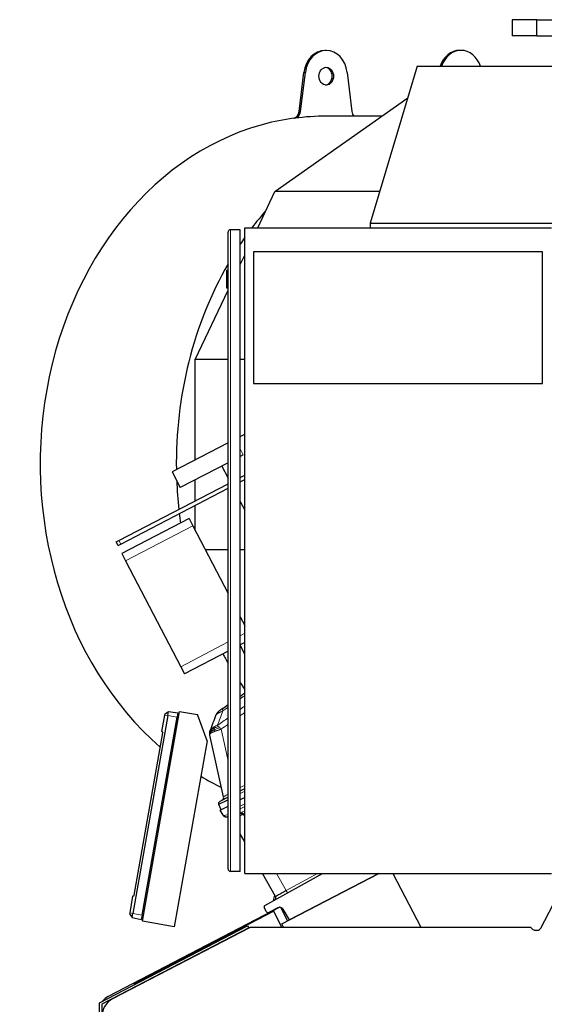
# Model space of a CAD drawing. Header units: inches. Extents: x 0 to 23760, y -13 to 16800.
# Tile 119 of 204: x 10101 to 10751, y 8277 to 9497. Entities that reach past the tile are written whole.
import ezdxf

# ---------------------------------------------------------------- set-up
doc = ezdxf.new("R2010")
doc.units = ezdxf.units.IN
doc.layers.add('254', color=7, linetype='Continuous', true_color=0xffffff)

msp = doc.modelspace()

# ---------------------------------------------------------------- linework, layer by layer
at = {"layer": '254', "color": 2, "linetype": 'Continuous', "lineweight": 25}
for p, q in [((10741.55, 9496.822), (10711.442, 9496.822)), ((10711.442, 9496.822), (10711.442, 9476.822)), ((10742.099, 9496.822), (10741.55, 9496.822)), ((10742.099, 9496.822), (10772.675, 9496.822)), ((10741.55, 9476.822), (10711.442, 9476.822)), ((10742.099, 9476.822), (10741.55, 9476.822)), ((10742.099, 9476.822), (10772.675, 9476.822)), ((10481.228, 9458.803), (10479.508, 9458.803)), ((10648.139, 9458.803), (10646.418, 9458.803)), ((10447.655, 9383.117), (10453.583, 9431.533)), ((10449.376, 9383.117), (10455.304, 9431.533)), ((10507.153, 9431.533), (10513.081, 9383.117)), ((10593.733, 9439.041), (10535.786, 9244.685)), ((10593.733, 9439.041), (10822.59, 9439.041)), ((10417.529, 9284.036), (10582.101, 9400.03)), ((10549.86, 9377.304), (10481.228, 9377.304)), ((10396.27, 9239.087), (10417.529, 9284.036)), ((10547.518, 9284.036), (10417.529, 9284.036)), ((10374.639, 9236.587), (10362.639, 9236.587)), ((10374.639, 8441.587), (10374.639, 9236.587)), ((10380.264, 9239.087), (10760.264, 9239.087)), ((10380.264, 8439.087), (10380.264, 9239.087)), ((10535.786, 9244.685), (10764.643, 9244.685)), ((10535.786, 9244.685), (10535.786, 9239.082)), ((10359.639, 8444.587), (10359.639, 9233.587)), ((10374.639, 9193.349), (10380.263, 9205.241)), ((10749.264, 9209.055), (10391.264, 9209.055)), ((10391.264, 9209.055), (10391.264, 9046.055)), ((10749.264, 9046.055), (10749.264, 9209.055)), ((10357.639, 9186.587), (10359.639, 9186.587)), ((10357.639, 9186.587), (10357.639, 9164.587)), ((10357.639, 9164.587), (10359.639, 9164.587)), ((10318.996, 9075.694), (10359.641, 9161.636)), ((10318.996, 8951.504), (10318.996, 9075.694)), ((10359.64, 9075.694), (10318.996, 9075.694)), ((10380.266, 9075.694), (10374.64, 9075.694)), ((10391.264, 9046.055), (10749.264, 9046.055)), ((10374.645, 8980.473), (10380.266, 8983.399)), ((10359.635, 8972.659), (10290.238, 8936.533)), ((10378.425, 8957.638), (10374.639, 8955.667)), ((10359.634, 8947.856), (10300.397, 8917.019)), ((10351.844, 8943.799), (10359.64, 8928.824)), ((10290.238, 8936.533), (10300.397, 8917.019)), ((10374.639, 8929.738), (10380.262, 8932.665)), ((10224.274, 8851.463), (10359.637, 8921.928)), ((10318.996, 8900.772), (10318.996, 8926.702)), ((10374.638, 8924.1), (10380.263, 8927.028)), ((10226.583, 8847.028), (10359.638, 8916.292)), ((10318.996, 8863.966), (10318.996, 8895.137)), ((10374.639, 8900.01), (10380.264, 8889.204)), ((10311.309, 8878.732), (10227.93, 8835.327)), ((10311.309, 8878.732), (10315.926, 8869.862)), ((10315.926, 8869.862), (10359.638, 8785.891)), ((10220.985, 8849.75), (10224.274, 8851.463)), ((10223.294, 8845.315), (10220.985, 8849.75)), ((10223.294, 8845.315), (10226.583, 8847.028)), ((10227.93, 8835.327), (10232.547, 8826.457)), ((10359.64, 8839.801), (10331.576, 8839.801)), ((10380.266, 8839.801), (10374.64, 8839.801)), ((10232.547, 8826.457), (10300.886, 8695.18)), ((10374.639, 8757.076), (10380.264, 8746.27)), ((10380.263, 8725.227), (10374.639, 8722.299)), ((10359.639, 8714.49), (10305.503, 8686.309)), ((10380.264, 8710.253), (10374.639, 8722.148)), ((10300.886, 8695.18), (10305.503, 8686.309)), ((10253.564, 8379.723), (10299.407, 8639.712)), ((10281.626, 8636.766), (10285.699, 8639.726)), ((10284.808, 8634.671), (10285.699, 8639.726)), ((10285.699, 8639.726), (10297.295, 8638.096)), ((10297.295, 8638.096), (10296.332, 8632.638)), ((10299.407, 8639.712), (10321.742, 8635.774)), ((10284.808, 8634.671), (10241.57, 8389.453)), ((10253.094, 8387.421), (10296.332, 8632.638)), ((10277.73, 8614.671), (10281.363, 8635.278)), ((10281.363, 8635.278), (10281.626, 8636.766)), ((10333.59, 8603.222), (10321.742, 8635.774)), ((10277.73, 8614.671), (10278.684, 8613.019)), ((10243.22, 8411.894), (10278.684, 8613.019)), ((10333.59, 8603.222), (10292.956, 8372.777)), ((10354.095, 8534.011), (10337.137, 8610.506)), ((10374.64, 8541.363), (10380.266, 8544.292)), ((10359.639, 8533.554), (10349.302, 8528.173)), ((10380.265, 8533.018), (10374.64, 8530.089)), ((10350.929, 8517.746), (10347.957, 8524.268)), ((10350.004, 8517.265), (10359.639, 8522.281)), ((10353.45, 8511.174), (10350.004, 8517.265)), ((10356.567, 8509.08), (10355.796, 8509.308)), ((10359.639, 8508.17), (10356.567, 8509.08)), ((10380.265, 8477.986), (10374.64, 8487.929)), ((10374.639, 8441.587), (10362.639, 8441.587)), ((10380.264, 8439.087), (10760.264, 8439.087)), ((10418.546, 8410.325), (10402.273, 8439.087)), ((10405.192, 8399.463), (10476.677, 8439.087)), ((10426.179, 8376.529), (10546.351, 8439.087)), ((10546.335, 8439.087), (10435.493, 8381.386)), ((10563.849, 8439.087), (10598.455, 8372.609)), ((10747.056, 8371.37), (10777.515, 8429.882)), ((10238.125, 8390.061), (10241.758, 8410.668)), ((10241.758, 8410.668), (10243.22, 8411.894)), ((10423.571, 8397.142), (10210.99, 8286.48)), ((10407.39, 8391.481), (10404.421, 8396.729)), ((10421.355, 8396.574), (10410.055, 8390.692)), ((10424.499, 8397.066), (10433.269, 8380.22)), ((10435.493, 8381.386), (10428.016, 8394.601)), ((10237.862, 8388.573), (10238.125, 8390.061)), ((10237.862, 8388.573), (10240.678, 8384.398)), ((10240.678, 8384.398), (10241.57, 8389.453)), ((10240.678, 8384.398), (10252.132, 8381.964)), ((10416.176, 8392.157), (10243.227, 8302.125)), ((10253.094, 8387.421), (10252.132, 8381.964)), ((10425.601, 8372.832), (10416.176, 8392.157)), ((10200.352, 8278.661), (10383.804, 8374.16)), ((10385.189, 8371.499), (10203.352, 8276.841)), ((10216.809, 8283.894), (10387.235, 8372.612)), ((10292.956, 8372.777), (10253.564, 8379.723)), ((10383.804, 8374.16), (10385.189, 8371.499)), ((10387.235, 8372.612), (10734.093, 8372.612)), ((10425.177, 8372.612), (10425.601, 8372.832)), ((10428.219, 8372.611), (10426.179, 8376.529)), ((10734.093, 8372.612), (10736.559, 8370.147)), ((10740.091, 8368.684), (10742.624, 8368.684)), ((10243.227, 8302.125), (10243.227, 8300.975)), ((10200.352, 8093.195), (10200.352, 8278.661)), ((10203.352, 8276.841), (10203.352, 8093.093))]:
    msp.add_line(p, q, dxfattribs=at)
at = {"layer": '254', "color": 110, "linetype": 'Continuous', "lineweight": 13}
for p, q in [((10741.55, 9496.822), (10741.55, 9476.822)), ((10742.099, 9496.822), (10742.099, 9476.822)), ((10453.583, 9431.533), (10455.304, 9431.533)), ((10447.655, 9383.117), (10449.376, 9383.117)), ((10440.461, 9374.656), (10442.182, 9374.656)), ((10362.639, 9236.587), (10362.639, 8441.587)), ((10378.425, 8957.638), (10374.639, 8964.91)), ((10315.926, 8869.862), (10232.547, 8826.457)), ((10224.274, 8851.463), (10226.583, 8847.028)), ((10380.264, 8736.501), (10374.639, 8733.573)), ((10359.638, 8725.764), (10300.886, 8695.18)), ((10281.363, 8635.278), (10284.808, 8634.671)), ((10284.808, 8634.671), (10296.332, 8632.638)), ((10350.97, 8617.696), (10359.639, 8578.593)), ((10374.64, 8545.637), (10380.265, 8548.565)), ((10380.265, 8541.086), (10374.641, 8538.158)), ((10374.64, 8522.204), (10380.265, 8525.133)), ((10380.265, 8522.046), (10374.64, 8519.118)), ((10376.639, 8514.737), (10380.264, 8516.625)), ((10374.639, 8514.028), (10375.138, 8513.88)), ((10380.265, 8513.558), (10378.156, 8512.461)), ((10378.156, 8512.461), (10380.265, 8508.734)), ((10419.669, 8439.088), (10431.753, 8417.729)), ((10431.753, 8417.729), (10470.284, 8439.087)), ((10238.125, 8390.061), (10241.57, 8389.453)), ((10241.57, 8389.453), (10253.094, 8387.421))]:
    msp.add_line(p, q, dxfattribs=at)
at = {"layer": '254', "color": 2, "linetype": 'Continuous', "lineweight": 25}
for centre, radius, start, end in [((10362.639, 9233.587), 3, 90, 180), ((10354.368, 8632.15), 10, 125.479732, 159.024435), ((10350.687, 8525.512), 3, 117.5, 204.5), ((10350.19, 8533.145), 4, 297.5, 12.5), ((10356.932, 8513.143), 4, 209.5, 253.5), ((10362.639, 8444.587), 3, 180, 270), ((10415.935, 8408.848), 3, 299, 29.5), ((10406.162, 8397.714), 2, 119, 209.5), ((10423.664, 8392.139), 5, 29.5, 117.5), ((10409.131, 8392.466), 2, 209.5, 297.5), ((10228.352, 8261.718), 25, 117.5, 180)]:
    msp.add_arc(centre, radius, start, end, dxfattribs=at)
for centre, major_axis, ratio, start_param, end_param in [((10479.508, 9426.803), (0, -32), 0.81915204, 3.14159265, 4.56403095), ((10481.228, 9426.803), (0, -32), 0.81915204, 1.71915435, 4.56403095), ((10646.418, 9426.803), (0, -32), 0.81915204, 3.14159265, 4.31994943), ((10648.139, 9426.803), (0, 32), 0.81915204, 5.10482853, 7.46154209), ((10479.508, 9426.803), (0, 11), 0.81915204, 4.71238898, 6.18756308), ((10479.508, 9426.803), (0, 11), 0.81915204, 3.23721488, 4.71238898), ((10439.554, 9384.595), (0, 10), 0.81915204, 3.25254614, 4.56403095), ((10441.275, 9384.595), (0, 10), 0.81915204, 3.25254614, 4.56403095), ((10521.182, 9384.595), (0, 10), 0.81915204, 1.71915435, 2.38784767), ((10479.508, 8946.804), (0, 430.5), 0.81915204, 0.11095348, 2.52514171), ((10481.228, 8946.804), (0, 430.5), 0.81915204, 0, 0.11095348), ((10648.139, 8946.804), (0, 430.5), 0.81915204, 0.75638492, 0.82447959), ((10648.139, 8946.804), (0, 430.5), 0.81915204, 0.86274141, 0.88764948), ((10648.139, 8946.804), (0, 430.5), 0.81915204, 0.95811184, 1.58829537), ((10648.139, 8946.804), (0, 430.5), 0.81915204, 1.62011708, 1.70289142), ((10648.139, 8946.804), (0, 430.5), 0.81915204, 1.71529809, 1.74266855), ((10648.139, 8946.804), (0, 430.5), 0.81915204, 2.15028952, 2.18353185), ((10648.139, 8946.804), (0, 430.5), 0.81915204, 2.25399421, 2.27890227), ((10479.508, 8946.804), (0, 430.5), 0.81915204, 2.56757065, 2.57296898), ((10479.508, 8946.804), (0, 430.5), 0.81915204, 2.69078508, 2.77024465), ((10372.004, 8536.609), (24.047, 12.341), 0.00452964, 2.10854424, 3.14138164), ((10372.374, 8532.557), (16.664, 23.061), 0.30726281, 3.24909048, 3.53035776), ((10436.052, 8419.999), (17.506, 9.674), 0.00476214, 1.81625846, 3.14164045), ((10740.095, 8373.688), (-1.916, -4.625), 0.9988852, 5.89088043, 6.67549018), ((10742.612, 8373.688), (3.956, -3.078), 0.99748247, 5.37491092, 6.46407299), ((10220.23, 8268.739), (-17.102, 10.378), 0.99979163, 5.73786233, 6.19150288)]:
    msp.add_ellipse(centre, major_axis=major_axis, ratio=ratio, start_param=start_param, end_param=end_param, dxfattribs=at)
msp.add_ellipse((10481.228, 9426.803), major_axis=(0, 11), ratio=0.81915204, dxfattribs=at)
at = {"layer": '254', "color": 110, "linetype": 'Continuous', "lineweight": 13}
for centre, major_axis, ratio, start_param, end_param in [((10358.785, 8635.292), (5.786, -8.156), 0.23207267, 3.14159265, 3.8845507), ((10372.229, 8544.618), (18.134, 10.607), 0.00224004, 2.33689509, 3.14087239), ((10388.678, 8503.74), (-35.228, 7.434), 0.0022709, 0.00200322, 0.22283404), ((10372.374, 8532.557), (18.953, 21.143), 0.24652226, 3.27952484, 3.73924431), ((10357.703, 8512.915), (-1.136, -3.835), 0.95100366, 5.49624925, 6.28318531), ((10393.693, 8496.435), (-26.111, 7.967), 0.75362056, 5.62841503, 5.70343297), ((10375.87, 8511.017), (-2.122, 3.391), 0.31604543, 4.72850651, 5.49306459), ((10377.371, 8511.875), (-1.847, 3.548), 0.2419219, 4.75165889, 5.51524044), ((10394.426, 8493.573), (-21.454, 14.341), 0.70660268, 5.90921211, 5.98423006), ((10431.164, 8417.289), (1.454, -2.624), 0.24281184, 0, 1.60372074)]:
    msp.add_ellipse(centre, major_axis=major_axis, ratio=ratio, start_param=start_param, end_param=end_param, dxfattribs=at)
at = {"layer": '254', "color": 2, "linetype": 'Continuous', "lineweight": 25}
for points, knots in [([(10374.636, 8658.628), (10375.239, 8659.046), (10375.841, 8659.463), (10377.71, 8660.757), (10378.976, 8661.632), (10380.243, 8662.506)], [0, 0, 0, 0, 0.32252985, 0.32252985, 1, 1, 1, 1]), ([(10352.999, 8643.448), (10352.927, 8643.396), (10352.855, 8643.345), (10352.711, 8643.244), (10352.64, 8643.193), (10352.427, 8643.042), (10352.286, 8642.942), (10352.008, 8642.744), (10351.87, 8642.647), (10351.599, 8642.454), (10351.465, 8642.358), (10351.2, 8642.171), (10351.07, 8642.078), (10350.878, 8641.941), (10350.814, 8641.896), (10350.689, 8641.807), (10350.626, 8641.762), (10350.442, 8641.631), (10350.323, 8641.547), (10350.094, 8641.384), (10349.983, 8641.305), (10349.825, 8641.192), (10349.747, 8641.137), (10349.672, 8641.083), (10349.623, 8641.048), (10349.598, 8641.031), (10349.478, 8640.945), (10349.389, 8640.881), (10349.14, 8640.704), (10349.001, 8640.605), (10348.861, 8640.506), (10348.835, 8640.487), (10348.786, 8640.452), (10348.764, 8640.436), (10348.702, 8640.392), (10348.668, 8640.368), (10348.615, 8640.33), (10348.596, 8640.316), (10348.57, 8640.298), (10348.564, 8640.294), (10348.564, 8640.294)], [0, 0, 0, 0, 0.03132035, 0.03132035, 0.06264069, 0.06264069, 0.12528139, 0.12528139, 0.18792208, 0.18792208, 0.25056278, 0.25056278, 0.31320347, 0.31320347, 0.34452382, 0.34452382, 0.37584417, 0.37584417, 0.43848486, 0.43848486, 0.50112555, 0.50112555, 0.5324459, 0.54810607, 0.54810607, 0.56376625, 0.56376625, 0.62640694, 0.62640694, 0.75168833, 0.75168833, 0.78300868, 0.78300868, 0.81432902, 0.81432902, 0.87696972, 0.87696972, 0.93961041, 0.93961041, 1, 1, 1, 1]), ([(10336.902, 8612.455), (10336.902, 8612.47), (10336.901, 8612.5), (10336.9, 8612.545), (10336.9, 8612.589), (10336.9, 8612.632), (10336.9, 8612.673), (10336.9, 8612.714), (10336.9, 8612.753), (10336.9, 8612.791), (10336.901, 8612.828), (10336.901, 8612.864), (10336.902, 8612.899), (10336.903, 8612.932), (10336.904, 8612.965), (10336.905, 8612.996), (10336.906, 8613.026), (10336.907, 8613.055), (10336.908, 8613.083), (10336.909, 8613.11), (10336.91, 8613.135), (10336.912, 8613.16), (10336.913, 8613.183), (10336.914, 8613.205), (10336.915, 8613.226), (10336.916, 8613.246), (10336.917, 8613.265), (10336.918, 8613.283), (10336.919, 8613.299), (10336.92, 8613.315), (10336.921, 8613.329), (10336.922, 8613.342), (10336.923, 8613.354), (10336.924, 8613.365), (10336.924, 8613.374), (10336.925, 8613.383), (10336.926, 8613.39), (10336.926, 8613.397), (10336.926, 8613.402), (10336.927, 8613.416), (10336.929, 8613.439), (10336.932, 8613.471), (10336.934, 8613.503), (10336.937, 8613.535), (10336.94, 8613.566), (10336.943, 8613.598), (10336.946, 8613.629), (10336.949, 8613.66), (10336.952, 8613.69), (10336.955, 8613.721), (10336.958, 8613.751), (10336.961, 8613.781), (10336.965, 8613.81), (10336.968, 8613.84), (10336.972, 8613.869), (10336.975, 8613.898), (10336.979, 8613.926), (10336.982, 8613.955), (10336.986, 8613.983), (10336.99, 8614.011), (10336.994, 8614.039), (10336.997, 8614.066), (10337.001, 8614.093), (10337.005, 8614.12), (10337.009, 8614.147), (10337.013, 8614.173), (10337.017, 8614.199), (10337.021, 8614.225), (10337.025, 8614.251), (10337.029, 8614.277), (10337.034, 8614.302), (10337.038, 8614.327), (10337.041, 8614.344), (10337.042, 8614.352)], [0, 0, 0, 0, 0.0247661, 0.04892062, 0.07246356, 0.09539491, 0.11771468, 0.13942286, 0.16051947, 0.18100448, 0.20087792, 0.22013977, 0.23879004, 0.25682872, 0.27425582, 0.29107134, 0.30727527, 0.32286762, 0.33784838, 0.35221757, 0.36597517, 0.37912118, 0.39165562, 0.40357847, 0.41488973, 0.42558942, 0.43567752, 0.44515404, 0.45401898, 0.46227234, 0.46991411, 0.47694431, 0.48336292, 0.48916996, 0.49436542, 0.49894931, 0.50292162, 0.50628237, 0.50903156, 0.51116921, 0.52846512, 0.54560489, 0.56258859, 0.57941629, 0.59608807, 0.61260401, 0.6289642, 0.64516871, 0.66121764, 0.67711108, 0.69284912, 0.70843186, 0.72385939, 0.73913182, 0.75424924, 0.76921178, 0.78401953, 0.79867262, 0.81317117, 0.82751529, 0.84170511, 0.85574076, 0.86962238, 0.88335011, 0.89692409, 0.91034447, 0.9236114, 0.93672505, 0.94968558, 0.96249315, 0.97514796, 0.98765018, 1, 1, 1, 1]), ([(10337.042, 8614.352), (10337.044, 8614.363), (10337.047, 8614.384), (10337.053, 8614.416), (10337.059, 8614.448), (10337.064, 8614.479), (10337.07, 8614.511), (10337.076, 8614.543), (10337.082, 8614.574), (10337.088, 8614.605), (10337.095, 8614.637), (10337.101, 8614.668), (10337.107, 8614.699), (10337.114, 8614.73), (10337.12, 8614.761), (10337.127, 8614.791), (10337.134, 8614.822), (10337.14, 8614.853), (10337.147, 8614.883), (10337.154, 8614.913), (10337.161, 8614.944), (10337.168, 8614.974), (10337.176, 8615.004), (10337.183, 8615.034), (10337.19, 8615.064), (10337.197, 8615.093), (10337.205, 8615.123), (10337.212, 8615.153), (10337.22, 8615.182), (10337.228, 8615.211), (10337.235, 8615.241), (10337.243, 8615.27), (10337.251, 8615.299), (10337.259, 8615.328), (10337.267, 8615.356), (10337.275, 8615.385), (10337.283, 8615.414), (10337.291, 8615.442), (10337.3, 8615.471), (10337.308, 8615.499), (10337.316, 8615.527), (10337.325, 8615.555), (10337.333, 8615.583), (10337.342, 8615.611), (10337.35, 8615.639), (10337.359, 8615.667), (10337.368, 8615.694), (10337.376, 8615.722), (10337.385, 8615.749), (10337.394, 8615.777), (10337.403, 8615.804), (10337.412, 8615.831), (10337.421, 8615.858), (10337.43, 8615.885), (10337.439, 8615.912), (10337.448, 8615.938), (10337.458, 8615.965), (10337.467, 8615.991), (10337.476, 8616.018), (10337.486, 8616.044), (10337.495, 8616.07), (10337.505, 8616.096), (10337.514, 8616.122), (10337.524, 8616.148), (10337.533, 8616.174), (10337.543, 8616.199), (10337.553, 8616.225), (10337.559, 8616.242), (10337.562, 8616.25)], [0, 0, 0, 0, 0.01850217, 0.03688469, 0.0551481, 0.07329298, 0.09131989, 0.10922943, 0.12702219, 0.14469878, 0.16225982, 0.17970594, 0.1970378, 0.21425606, 0.23136137, 0.24835444, 0.26523596, 0.28200665, 0.29866722, 0.31521844, 0.33166104, 0.34799581, 0.36422354, 0.38034501, 0.39636107, 0.41227254, 0.42808027, 0.44378513, 0.45938802, 0.47488983, 0.49029148, 0.50559393, 0.52079811, 0.53590502, 0.55091564, 0.56583099, 0.58065212, 0.59538006, 0.6100159, 0.62456073, 0.63901567, 0.65338186, 0.66766045, 0.68185262, 0.69595957, 0.70998253, 0.72392274, 0.73778148, 0.75156002, 0.76525968, 0.77888181, 0.79242774, 0.80589888, 0.81929662, 0.83262239, 0.84587764, 0.85906384, 0.8721825, 0.88523514, 0.89822329, 0.91114852, 0.92401244, 0.93681664, 0.94956276, 0.96225247, 0.97488744, 0.98746938, 1, 1, 1, 1]), ([(10342.772, 8616.994), (10342.537, 8616.892), (10342.308, 8616.79), (10341.415, 8616.384), (10340.797, 8616.081), (10339.689, 8615.482), (10339.197, 8615.187), (10338.634, 8614.801), (10338.501, 8614.705), (10338.376, 8614.609)], [0, 0, 0, 0, 0.125, 0.125, 0.5, 0.5, 0.875, 0.875, 1, 1, 1, 1]), ([(10342.287, 8619.067), (10342.092, 8618.973), (10341.902, 8618.878), (10341.159, 8618.494), (10340.642, 8618.196), (10339.704, 8617.591), (10339.283, 8617.284), (10338.79, 8616.874), (10338.673, 8616.772), (10338.561, 8616.67)], [0, 0, 0, 0, 0.125, 0.125, 0.5, 0.5, 0.875, 0.875, 1, 1, 1, 1]), ([(10337.137, 8610.506), (10337.135, 8610.515), (10337.131, 8610.532), (10337.125, 8610.558), (10337.12, 8610.584), (10337.114, 8610.611), (10337.108, 8610.638), (10337.103, 8610.665), (10337.097, 8610.692), (10337.092, 8610.72), (10337.086, 8610.748), (10337.081, 8610.776), (10337.075, 8610.804), (10337.07, 8610.833), (10337.065, 8610.862), (10337.059, 8610.891), (10337.054, 8610.921), (10337.049, 8610.951), (10337.043, 8610.981), (10337.038, 8611.011), (10337.033, 8611.042), (10337.028, 8611.073), (10337.023, 8611.104), (10337.018, 8611.135), (10337.013, 8611.167), (10337.008, 8611.199), (10337.004, 8611.232), (10336.999, 8611.264), (10336.994, 8611.297), (10336.99, 8611.33), (10336.985, 8611.364), (10336.981, 8611.398), (10336.977, 8611.432), (10336.972, 8611.466), (10336.968, 8611.5), (10336.964, 8611.535), (10336.96, 8611.57), (10336.956, 8611.606), (10336.953, 8611.642), (10336.949, 8611.677), (10336.945, 8611.714), (10336.942, 8611.75), (10336.939, 8611.787), (10336.935, 8611.824), (10336.932, 8611.861), (10336.929, 8611.899), (10336.927, 8611.937), (10336.924, 8611.975), (10336.921, 8612.014), (10336.919, 8612.052), (10336.916, 8612.091), (10336.914, 8612.131), (10336.912, 8612.17), (10336.91, 8612.21), (10336.908, 8612.25), (10336.907, 8612.291), (10336.905, 8612.331), (10336.904, 8612.372), (10336.903, 8612.413), (10336.902, 8612.441), (10336.902, 8612.455)], [0, 0, 0, 0, 0.01219014, 0.02455161, 0.03708491, 0.04979051, 0.06266885, 0.07572039, 0.08894554, 0.10234469, 0.11591824, 0.12966656, 0.14359, 0.15768892, 0.17196365, 0.1864145, 0.20104178, 0.21584579, 0.23082682, 0.24598515, 0.26132104, 0.27683475, 0.29252653, 0.30839662, 0.32444525, 0.34067265, 0.35707904, 0.37366463, 0.39042962, 0.40737421, 0.42449859, 0.44180294, 0.45928746, 0.4769523, 0.49479764, 0.51282364, 0.53103047, 0.54941827, 0.5679872, 0.5867374, 0.60566902, 0.62478218, 0.64407703, 0.66355369, 0.68321229, 0.70305295, 0.72307579, 0.74328092, 0.76366847, 0.78423854, 0.80499123, 0.82592666, 0.84704491, 0.8683461, 0.88983031, 0.91149765, 0.9333482, 0.95538205, 0.97759929, 1, 1, 1, 1])]:
    msp.add_open_spline(points, degree=3, knots=knots, dxfattribs=at)
at = {"layer": '254', "color": 110, "linetype": 'Continuous', "lineweight": 13}
for points, knots in [([(10380.244, 8659.292), (10379.046, 8658.465), (10377.848, 8657.637), (10375.98, 8656.342), (10375.308, 8655.877), (10374.637, 8655.411)], [0, 0, 0, 0, 0.64050832, 0.64050832, 1, 1, 1, 1]), ([(10353.243, 8640.39), (10352.676, 8640.157), (10352.129, 8639.926), (10351.077, 8639.469), (10350.573, 8639.242), (10349.85, 8638.906), (10349.557, 8638.766), (10349.272, 8638.628), (10349.159, 8638.573), (10349.103, 8638.545), (10348.936, 8638.462), (10348.827, 8638.408), (10348.291, 8638.137), (10347.895, 8637.926), (10347.44, 8637.67), (10347.351, 8637.62), (10347.221, 8637.544), (10347.178, 8637.519), (10347.094, 8637.469), (10347.052, 8637.444), (10346.848, 8637.321), (10346.693, 8637.225), (10346.26, 8636.945), (10346.01, 8636.767), (10345.773, 8636.578), (10345.747, 8636.557), (10345.697, 8636.515), (10345.673, 8636.495), (10345.601, 8636.434), (10345.556, 8636.394), (10345.429, 8636.276), (10345.355, 8636.201), (10345.163, 8635.984), (10345.077, 8635.851), (10345.03, 8635.73)], [0, 0, 0, 0, 0.125, 0.125, 0.25, 0.25, 0.3125, 0.328125, 0.328125, 0.34375, 0.34375, 0.375, 0.375, 0.5, 0.5, 0.53125, 0.53125, 0.546875, 0.546875, 0.5625, 0.5625, 0.625, 0.625, 0.75, 0.75, 0.765625, 0.765625, 0.78125, 0.78125, 0.8125, 0.8125, 0.875, 0.875, 1, 1, 1, 1]), ([(10374.617, 8642.396), (10374.728, 8642.473), (10374.838, 8642.55), (10376.706, 8643.852), (10378.464, 8645.074), (10380.225, 8646.294)], [0, 0, 0, 0, 0.05912596, 0.05912596, 1, 1, 1, 1]), ([(10380.234, 8638.35), (10379.566, 8637.885), (10378.898, 8637.421), (10377.03, 8636.12), (10375.831, 8635.283), (10374.632, 8634.445)], [0, 0, 0, 0, 0.35751374, 0.35751374, 1, 1, 1, 1]), ([(10338.376, 8614.609), (10338.125, 8614.419), (10337.906, 8614.23), (10337.159, 8613.489), (10336.891, 8612.958), (10336.902, 8612.455)], [0, 0, 0, 0, 0.25, 0.25, 1, 1, 1, 1]), ([(10338.561, 8616.67), (10338.338, 8616.465), (10338.138, 8616.262), (10337.437, 8615.457), (10337.131, 8614.874), (10337.042, 8614.352)], [0, 0, 0, 0, 0.25, 0.25, 1, 1, 1, 1]), ([(10338.955, 8618.039), (10338.761, 8617.847), (10338.585, 8617.662), (10337.958, 8616.958), (10337.664, 8616.516), (10337.562, 8616.25)], [0, 0, 0, 0, 0.25, 0.25, 1, 1, 1, 1]), ([(10338.376, 8614.609), (10338.376, 8614.696), (10338.377, 8614.784), (10338.383, 8615.137), (10338.397, 8615.406), (10338.444, 8615.931), (10338.478, 8616.188), (10338.532, 8616.513), (10338.546, 8616.592), (10338.561, 8616.67)], [0, 0, 0, 0, 0.125, 0.125, 0.5, 0.5, 0.875, 0.875, 1, 1, 1, 1]), ([(10338.506, 8612.816), (10338.483, 8612.988), (10338.459, 8613.184), (10338.416, 8613.616), (10338.398, 8613.851), (10338.38, 8614.264), (10338.376, 8614.435), (10338.376, 8614.609)], [0, 0, 0, 0, 0.375, 0.375, 0.75, 0.75, 1, 1, 1, 1]), ([(10343.473, 8615.148), (10343.457, 8615.142), (10343.424, 8615.129), (10343.374, 8615.111), (10343.325, 8615.092), (10343.276, 8615.074), (10343.227, 8615.055), (10343.178, 8615.037), (10343.13, 8615.018), (10343.082, 8615), (10343.034, 8614.982), (10342.986, 8614.964), (10342.939, 8614.945), (10342.892, 8614.927), (10342.845, 8614.909), (10342.798, 8614.891), (10342.752, 8614.873), (10342.705, 8614.855), (10342.659, 8614.837), (10342.613, 8614.819), (10342.568, 8614.801), (10342.522, 8614.783), (10342.477, 8614.765), (10342.432, 8614.748), (10342.388, 8614.73), (10342.343, 8614.712), (10342.299, 8614.694), (10342.255, 8614.677), (10342.211, 8614.659), (10342.167, 8614.642), (10342.124, 8614.624), (10342.081, 8614.607), (10342.038, 8614.589), (10341.995, 8614.572), (10341.953, 8614.555), (10341.911, 8614.537), (10341.869, 8614.52), (10341.827, 8614.503), (10341.785, 8614.485), (10341.744, 8614.468), (10341.703, 8614.451), (10341.662, 8614.434), (10341.621, 8614.417), (10341.581, 8614.4), (10341.541, 8614.383), (10341.501, 8614.366), (10341.461, 8614.349), (10341.421, 8614.332), (10341.382, 8614.316), (10341.343, 8614.299), (10341.304, 8614.282), (10341.265, 8614.265), (10341.227, 8614.249), (10341.189, 8614.232), (10341.151, 8614.215), (10341.113, 8614.199), (10341.075, 8614.182), (10341.038, 8614.166), (10341.001, 8614.149), (10340.964, 8614.133), (10340.927, 8614.116), (10340.89, 8614.1), (10340.854, 8614.084), (10340.818, 8614.068), (10340.782, 8614.051), (10340.747, 8614.035), (10340.711, 8614.019), (10340.676, 8614.003), (10340.641, 8613.987), (10340.606, 8613.971), (10340.571, 8613.955), (10340.537, 8613.939), (10340.503, 8613.923), (10340.469, 8613.907), (10340.435, 8613.891), (10340.402, 8613.875), (10340.368, 8613.859), (10340.335, 8613.843), (10340.302, 8613.828), (10340.27, 8613.812), (10340.237, 8613.796), (10340.205, 8613.78), (10340.173, 8613.765), (10340.141, 8613.749), (10340.109, 8613.734), (10340.078, 8613.718), (10340.046, 8613.703), (10340.015, 8613.687), (10339.985, 8613.672), (10339.954, 8613.656), (10339.923, 8613.641), (10339.893, 8613.626), (10339.863, 8613.611), (10339.833, 8613.595), (10339.804, 8613.58), (10339.774, 8613.565), (10339.745, 8613.55), (10339.716, 8613.535), (10339.687, 8613.519), (10339.658, 8613.504), (10339.63, 8613.489), (10339.602, 8613.474), (10339.574, 8613.459), (10339.546, 8613.444), (10339.518, 8613.43), (10339.491, 8613.415), (10339.463, 8613.4), (10339.436, 8613.385), (10339.409, 8613.37), (10339.383, 8613.355), (10339.356, 8613.341), (10339.33, 8613.326), (10339.304, 8613.311), (10339.278, 8613.297), (10339.252, 8613.282), (10339.227, 8613.268), (10339.201, 8613.253), (10339.176, 8613.239), (10339.151, 8613.224), (10339.126, 8613.21), (10339.102, 8613.195), (10339.077, 8613.181), (10339.053, 8613.166), (10339.029, 8613.152), (10339.005, 8613.138), (10338.981, 8613.124), (10338.958, 8613.109), (10338.935, 8613.095), (10338.912, 8613.081), (10338.889, 8613.067), (10338.866, 8613.053), (10338.843, 8613.038), (10338.821, 8613.024), (10338.799, 8613.01), (10338.777, 8612.996), (10338.755, 8612.982), (10338.733, 8612.968), (10338.712, 8612.954), (10338.69, 8612.94), (10338.669, 8612.926), (10338.648, 8612.913), (10338.627, 8612.899), (10338.607, 8612.885), (10338.586, 8612.871), (10338.566, 8612.857), (10338.546, 8612.844), (10338.526, 8612.83), (10338.513, 8612.821), (10338.506, 8612.816)], [0, 0, 0, 0, 0.0076941, 0.01537649, 0.02304717, 0.03070615, 0.03835343, 0.045989, 0.05361287, 0.06122504, 0.06882551, 0.07641428, 0.08399135, 0.09155673, 0.0991104, 0.10665239, 0.11418268, 0.12170128, 0.12920818, 0.1367034, 0.14418692, 0.15165875, 0.1591189, 0.16656736, 0.17400414, 0.18142923, 0.18884263, 0.19624436, 0.2036344, 0.21101276, 0.21837944, 0.22573444, 0.23307777, 0.24040942, 0.24772939, 0.25503769, 0.26233432, 0.26961927, 0.27689256, 0.28415417, 0.29140412, 0.2986424, 0.30586901, 0.31308396, 0.32028724, 0.32747886, 0.33465882, 0.34182712, 0.34898376, 0.35612874, 0.36326207, 0.37038374, 0.37749375, 0.38459211, 0.39167882, 0.39875388, 0.40581728, 0.41286904, 0.41990915, 0.42693762, 0.43395444, 0.44095962, 0.44795315, 0.45493505, 0.4619053, 0.46886392, 0.4758109, 0.48274624, 0.48966995, 0.49658202, 0.50348246, 0.51037127, 0.51724845, 0.52411401, 0.53096794, 0.53781024, 0.54464091, 0.55145997, 0.5582674, 0.56506321, 0.57184741, 0.57861999, 0.58538095, 0.59213029, 0.59886803, 0.60559415, 0.61230866, 0.61901156, 0.62570286, 0.63238255, 0.63905063, 0.64570711, 0.65235199, 0.65898527, 0.66560695, 0.67221703, 0.67881552, 0.68540242, 0.69197772, 0.69854143, 0.70509355, 0.71163408, 0.71816302, 0.72468038, 0.73118616, 0.73768035, 0.74416297, 0.750634, 0.75709346, 0.76354134, 0.76997765, 0.77640238, 0.78281555, 0.78921714, 0.79560717, 0.80198563, 0.80835253, 0.81470787, 0.82105164, 0.82738386, 0.83370452, 0.84001362, 0.84631117, 0.85259716, 0.85887161, 0.8651345, 0.87138585, 0.87762565, 0.88385391, 0.89007063, 0.89627581, 0.90246945, 0.90865155, 0.91482212, 0.92098116, 0.92712866, 0.93326464, 0.93938909, 0.94550201, 0.95160341, 0.95769329, 0.96377165, 0.96983849, 0.97589382, 0.98193763, 0.98796993, 0.99399072, 1, 1, 1, 1]), ([(10338.561, 8616.67), (10338.591, 8616.825), (10338.624, 8616.972), (10338.709, 8617.316), (10338.764, 8617.499), (10338.868, 8617.812), (10338.917, 8617.941), (10338.955, 8618.039)], [0, 0, 0, 0, 0.25, 0.25, 0.625, 0.625, 1, 1, 1, 1]), ([(10342.074, 8620.447), (10341.916, 8620.35), (10341.761, 8620.252), (10341.152, 8619.855), (10340.724, 8619.547), (10339.937, 8618.934), (10339.579, 8618.627), (10339.154, 8618.232), (10339.053, 8618.135), (10338.955, 8618.039)], [0, 0, 0, 0, 0.125, 0.125, 0.5, 0.5, 0.875, 0.875, 1, 1, 1, 1]), ([(10346.281, 8622.342), (10345.166, 8622.015), (10344.069, 8621.549), (10342.719, 8620.829), (10342.391, 8620.641), (10342.074, 8620.447)], [0, 0, 0, 0, 0.75, 0.75, 1, 1, 1, 1]), ([(10342.287, 8619.067), (10342.26, 8619.222), (10342.237, 8619.37), (10342.187, 8619.714), (10342.163, 8619.898), (10342.119, 8620.213), (10342.098, 8620.345), (10342.074, 8620.447)], [0, 0, 0, 0, 0.25, 0.25, 0.625, 0.625, 1, 1, 1, 1]), ([(10347.612, 8620.997), (10346.159, 8620.615), (10344.765, 8620.142), (10343.082, 8619.437), (10342.676, 8619.254), (10342.287, 8619.067)], [0, 0, 0, 0, 0.75, 0.75, 1, 1, 1, 1]), ([(10342.772, 8616.994), (10342.745, 8617.082), (10342.719, 8617.171), (10342.617, 8617.528), (10342.548, 8617.799), (10342.426, 8618.327), (10342.373, 8618.585), (10342.314, 8618.91), (10342.3, 8618.989), (10342.287, 8619.067)], [0, 0, 0, 0, 0.125, 0.125, 0.5, 0.5, 0.875, 0.875, 1, 1, 1, 1]), ([(10349.196, 8619.409), (10347.456, 8618.825), (10345.768, 8618.217), (10343.732, 8617.402), (10343.241, 8617.197), (10342.772, 8616.994)], [0, 0, 0, 0, 0.75, 0.75, 1, 1, 1, 1]), ([(10343.473, 8615.148), (10343.3, 8615.509), (10343.111, 8615.968), (10342.881, 8616.643), (10342.825, 8616.817), (10342.772, 8616.994)], [0, 0, 0, 0, 0.75, 0.75, 1, 1, 1, 1]), ([(10350.97, 8617.696), (10350.948, 8617.689), (10350.904, 8617.675), (10350.838, 8617.653), (10350.773, 8617.632), (10350.707, 8617.61), (10350.642, 8617.589), (10350.578, 8617.568), (10350.513, 8617.547), (10350.449, 8617.526), (10350.385, 8617.505), (10350.321, 8617.484), (10350.258, 8617.464), (10350.195, 8617.443), (10350.132, 8617.423), (10350.07, 8617.402), (10350.008, 8617.382), (10349.946, 8617.361), (10349.884, 8617.341), (10349.823, 8617.321), (10349.762, 8617.301), (10349.701, 8617.281), (10349.641, 8617.261), (10349.581, 8617.242), (10349.521, 8617.222), (10349.461, 8617.202), (10349.402, 8617.183), (10349.343, 8617.163), (10349.284, 8617.144), (10349.226, 8617.125), (10349.167, 8617.106), (10349.11, 8617.087), (10349.052, 8617.068), (10348.995, 8617.049), (10348.938, 8617.03), (10348.881, 8617.011), (10348.824, 8616.992), (10348.768, 8616.974), (10348.712, 8616.955), (10348.657, 8616.937), (10348.601, 8616.919), (10348.546, 8616.9), (10348.492, 8616.882), (10348.437, 8616.864), (10348.383, 8616.846), (10348.329, 8616.828), (10348.276, 8616.811), (10348.222, 8616.793), (10348.169, 8616.775), (10348.116, 8616.758), (10348.064, 8616.74), (10348.012, 8616.723), (10347.96, 8616.706), (10347.908, 8616.688), (10347.857, 8616.671), (10347.806, 8616.654), (10347.755, 8616.637), (10347.704, 8616.62), (10347.654, 8616.604), (10347.604, 8616.587), (10347.554, 8616.57), (10347.505, 8616.554), (10347.456, 8616.537), (10347.407, 8616.521), (10347.358, 8616.505), (10347.31, 8616.488), (10347.262, 8616.472), (10347.214, 8616.456), (10347.167, 8616.44), (10347.119, 8616.424), (10347.073, 8616.408), (10347.026, 8616.393), (10346.979, 8616.377), (10346.933, 8616.361), (10346.887, 8616.346), (10346.842, 8616.331), (10346.796, 8616.315), (10346.751, 8616.3), (10346.707, 8616.285), (10346.662, 8616.27), (10346.618, 8616.255), (10346.574, 8616.24), (10346.53, 8616.225), (10346.487, 8616.21), (10346.443, 8616.196), (10346.401, 8616.181), (10346.358, 8616.166), (10346.315, 8616.152), (10346.273, 8616.138), (10346.231, 8616.123), (10346.19, 8616.109), (10346.148, 8616.095), (10346.107, 8616.081), (10346.066, 8616.067), (10346.026, 8616.053), (10345.986, 8616.039), (10345.946, 8616.026), (10345.906, 8616.012), (10345.866, 8615.998), (10345.827, 8615.985), (10345.788, 8615.971), (10345.749, 8615.958), (10345.71, 8615.945), (10345.672, 8615.932), (10345.634, 8615.918), (10345.596, 8615.905), (10345.559, 8615.892), (10345.522, 8615.88), (10345.485, 8615.867), (10345.448, 8615.854), (10345.411, 8615.841), (10345.375, 8615.829), (10345.339, 8615.816), (10345.303, 8615.804), (10345.268, 8615.791), (10345.232, 8615.779), (10345.197, 8615.767), (10345.162, 8615.755), (10345.128, 8615.743), (10345.094, 8615.731), (10345.06, 8615.719), (10345.026, 8615.707), (10344.992, 8615.695), (10344.959, 8615.683), (10344.926, 8615.672), (10344.893, 8615.66), (10344.86, 8615.649), (10344.828, 8615.637), (10344.795, 8615.626), (10344.764, 8615.615), (10344.732, 8615.604), (10344.7, 8615.593), (10344.669, 8615.581), (10344.638, 8615.57), (10344.607, 8615.56), (10344.577, 8615.549), (10344.547, 8615.538), (10344.516, 8615.527), (10344.487, 8615.517), (10344.457, 8615.506), (10344.428, 8615.496), (10344.398, 8615.485), (10344.37, 8615.475), (10344.341, 8615.465), (10344.312, 8615.454), (10344.284, 8615.444), (10344.256, 8615.434), (10344.228, 8615.424), (10344.201, 8615.414), (10344.173, 8615.404), (10344.146, 8615.395), (10344.119, 8615.385), (10344.093, 8615.375), (10344.066, 8615.366), (10344.04, 8615.356), (10344.014, 8615.347), (10343.988, 8615.337), (10343.962, 8615.328), (10343.937, 8615.319), (10343.912, 8615.31), (10343.887, 8615.301), (10343.862, 8615.292), (10343.838, 8615.283), (10343.813, 8615.274), (10343.789, 8615.265), (10343.765, 8615.256), (10343.741, 8615.247), (10343.718, 8615.239), (10343.695, 8615.23), (10343.672, 8615.222), (10343.649, 8615.213), (10343.626, 8615.205), (10343.604, 8615.196), (10343.582, 8615.188), (10343.559, 8615.18), (10343.538, 8615.172), (10343.516, 8615.164), (10343.495, 8615.156), (10343.48, 8615.151), (10343.473, 8615.148)], [0, 0, 0, 0, 0.00802119, 0.01601544, 0.02398273, 0.03192307, 0.03983647, 0.04772291, 0.0555824, 0.06341495, 0.07122054, 0.07899918, 0.08675087, 0.09447562, 0.10217341, 0.10984425, 0.11748815, 0.12510509, 0.13269508, 0.14025812, 0.14779422, 0.15530336, 0.16278555, 0.1702408, 0.17766909, 0.18507044, 0.19244483, 0.19979228, 0.20711277, 0.21440631, 0.22167291, 0.22891256, 0.23612525, 0.243311, 0.2504698, 0.25760164, 0.26470654, 0.27178449, 0.27883549, 0.28585953, 0.29285663, 0.29982678, 0.30676998, 0.31368624, 0.32057554, 0.32743789, 0.33427329, 0.34108175, 0.34786325, 0.3546178, 0.36134541, 0.36804607, 0.37471977, 0.38136653, 0.38798634, 0.3945792, 0.40114511, 0.40768407, 0.41419608, 0.42068115, 0.42713926, 0.43357043, 0.43997464, 0.44635191, 0.45270223, 0.4590256, 0.46532202, 0.47159149, 0.47783401, 0.48404959, 0.49023821, 0.49639989, 0.50253462, 0.50864239, 0.51472323, 0.52077711, 0.52680404, 0.53280403, 0.53877706, 0.54472315, 0.55064229, 0.55653448, 0.56239973, 0.56823802, 0.57404937, 0.57983376, 0.58559121, 0.59132172, 0.59702527, 0.60270188, 0.60835153, 0.61397424, 0.61957001, 0.62513882, 0.63068069, 0.6361956, 0.64168357, 0.6471446, 0.65257867, 0.6579858, 0.66336598, 0.66871921, 0.6740455, 0.67934483, 0.68461722, 0.68986267, 0.69508116, 0.70027271, 0.70543731, 0.71057496, 0.71568567, 0.72076943, 0.72582624, 0.73085611, 0.73585903, 0.740835, 0.74578402, 0.7507061, 0.75560123, 0.76046942, 0.76531066, 0.77012495, 0.7749123, 0.77967269, 0.78440615, 0.78911266, 0.79379222, 0.79844483, 0.8030705, 0.80766922, 0.812241, 0.81678583, 0.82130372, 0.82579466, 0.83025866, 0.83469571, 0.83910581, 0.84348897, 0.84784518, 0.85217445, 0.85647678, 0.86075216, 0.86500059, 0.86922208, 0.87341663, 0.87758423, 0.88172488, 0.8858386, 0.88992536, 0.89398519, 0.89801807, 0.902024, 0.906003, 0.90995505, 0.91388015, 0.91777831, 0.92164953, 0.92549381, 0.92931114, 0.93310153, 0.93686498, 0.94060148, 0.94431105, 0.94799367, 0.95164934, 0.95527808, 0.95887987, 0.96245473, 0.96600264, 0.96952361, 0.97301763, 0.97648472, 0.97992487, 0.98333807, 0.98672434, 0.99008366, 0.99341605, 0.99672149, 1, 1, 1, 1]), ([(10347.612, 8620.997), (10347.49, 8621.121), (10347.37, 8621.242), (10347.078, 8621.538), (10346.909, 8621.709), (10346.585, 8622.037), (10346.43, 8622.194), (10346.281, 8622.342)], [0, 0, 0, 0, 0.25, 0.25, 0.625, 0.625, 1, 1, 1, 1]), ([(10349.196, 8619.409), (10349.126, 8619.479), (10349.056, 8619.548), (10348.778, 8619.824), (10348.574, 8620.028), (10348.177, 8620.426), (10347.984, 8620.621), (10347.735, 8620.873), (10347.673, 8620.936), (10347.612, 8620.997)], [0, 0, 0, 0, 0.125, 0.125, 0.5, 0.5, 0.875, 0.875, 1, 1, 1, 1]), ([(10350.97, 8617.696), (10350.509, 8618.13), (10350.059, 8618.563), (10349.48, 8619.129), (10349.337, 8619.27), (10349.196, 8619.409)], [0, 0, 0, 0, 0.75, 0.75, 1, 1, 1, 1]), ([(10338.506, 8612.816), (10338.497, 8612.81), (10338.48, 8612.798), (10338.454, 8612.779), (10338.428, 8612.761), (10338.402, 8612.743), (10338.377, 8612.724), (10338.352, 8612.706), (10338.327, 8612.688), (10338.303, 8612.669), (10338.278, 8612.651), (10338.254, 8612.633), (10338.231, 8612.615), (10338.207, 8612.597), (10338.184, 8612.578), (10338.161, 8612.56), (10338.139, 8612.542), (10338.116, 8612.524), (10338.094, 8612.506), (10338.072, 8612.488), (10338.051, 8612.47), (10338.029, 8612.452), (10338.008, 8612.434), (10337.987, 8612.416), (10337.967, 8612.398), (10337.947, 8612.38), (10337.926, 8612.362), (10337.907, 8612.344), (10337.887, 8612.326), (10337.868, 8612.308), (10337.849, 8612.29), (10337.83, 8612.272), (10337.812, 8612.254), (10337.793, 8612.236), (10337.775, 8612.218), (10337.758, 8612.201), (10337.74, 8612.183), (10337.723, 8612.165), (10337.706, 8612.147), (10337.689, 8612.13), (10337.673, 8612.112), (10337.657, 8612.094), (10337.641, 8612.076), (10337.625, 8612.059), (10337.609, 8612.041), (10337.594, 8612.023), (10337.579, 8612.006), (10337.564, 8611.988), (10337.55, 8611.97), (10337.536, 8611.953), (10337.522, 8611.935), (10337.508, 8611.918), (10337.494, 8611.9), (10337.481, 8611.883), (10337.468, 8611.865), (10337.455, 8611.847), (10337.442, 8611.83), (10337.43, 8611.812), (10337.418, 8611.795), (10337.406, 8611.777), (10337.395, 8611.76), (10337.383, 8611.743), (10337.372, 8611.725), (10337.361, 8611.708), (10337.35, 8611.69), (10337.34, 8611.673), (10337.33, 8611.655), (10337.32, 8611.638), (10337.31, 8611.621), (10337.3, 8611.603), (10337.291, 8611.586), (10337.282, 8611.569), (10337.273, 8611.551), (10337.265, 8611.534), (10337.256, 8611.517), (10337.248, 8611.499), (10337.24, 8611.482), (10337.232, 8611.465), (10337.225, 8611.448), (10337.218, 8611.43), (10337.211, 8611.413), (10337.204, 8611.396), (10337.197, 8611.379), (10337.191, 8611.361), (10337.185, 8611.344), (10337.179, 8611.327), (10337.173, 8611.31), (10337.168, 8611.292), (10337.162, 8611.275), (10337.157, 8611.258), (10337.152, 8611.241), (10337.148, 8611.224), (10337.143, 8611.207), (10337.139, 8611.189), (10337.135, 8611.172), (10337.131, 8611.155), (10337.128, 8611.138), (10337.124, 8611.121), (10337.121, 8611.104), (10337.118, 8611.087), (10337.115, 8611.069), (10337.113, 8611.052), (10337.111, 8611.035), (10337.109, 8611.018), (10337.107, 8611.001), (10337.105, 8610.984), (10337.103, 8610.967), (10337.102, 8610.95), (10337.101, 8610.933), (10337.1, 8610.916), (10337.099, 8610.899), (10337.099, 8610.881), (10337.099, 8610.864), (10337.098, 8610.847), (10337.099, 8610.83), (10337.099, 8610.813), (10337.099, 8610.796), (10337.1, 8610.779), (10337.101, 8610.762), (10337.102, 8610.745), (10337.103, 8610.728), (10337.105, 8610.711), (10337.106, 8610.694), (10337.108, 8610.677), (10337.11, 8610.66), (10337.112, 8610.643), (10337.115, 8610.626), (10337.117, 8610.609), (10337.12, 8610.592), (10337.123, 8610.575), (10337.126, 8610.558), (10337.129, 8610.54), (10337.133, 8610.523), (10337.135, 8610.512), (10337.137, 8610.506)], [0, 0, 0, 0, 0.00815916, 0.01630918, 0.02445008, 0.03258186, 0.04070452, 0.04881807, 0.05692251, 0.06501785, 0.07310408, 0.08118123, 0.08924929, 0.09730826, 0.10535815, 0.11339897, 0.12143071, 0.1294534, 0.13746702, 0.14547159, 0.15346711, 0.16145358, 0.16943101, 0.1773994, 0.18535877, 0.19330911, 0.20125042, 0.20918273, 0.21710602, 0.2250203, 0.23292559, 0.24082188, 0.24870917, 0.25658749, 0.26445682, 0.27231718, 0.28016856, 0.28801098, 0.29584445, 0.30366895, 0.31148451, 0.31929113, 0.3270888, 0.33487754, 0.34265736, 0.35042825, 0.35819022, 0.36594328, 0.37368743, 0.38142268, 0.38914904, 0.3968665, 0.40457508, 0.41227478, 0.4199656, 0.42764756, 0.43532065, 0.44298488, 0.45064027, 0.4582868, 0.46592449, 0.47355335, 0.48117338, 0.48878459, 0.49638697, 0.50398054, 0.51156531, 0.51914127, 0.52670844, 0.53426682, 0.54181641, 0.54935723, 0.55688927, 0.56441255, 0.57192706, 0.57943282, 0.58692983, 0.5944181, 0.60189763, 0.60936843, 0.61683051, 0.62428386, 0.6317285, 0.63916444, 0.64659167, 0.65401021, 0.66142006, 0.66882123, 0.67621372, 0.68359754, 0.6909727, 0.6983392, 0.70569705, 0.71304625, 0.72038681, 0.72771874, 0.73504204, 0.74235673, 0.7496628, 0.75696026, 0.76424912, 0.77152939, 0.77880107, 0.78606417, 0.79331869, 0.80056465, 0.80780204, 0.81503088, 0.82225117, 0.82946292, 0.83666613, 0.84386082, 0.85104698, 0.85822463, 0.86539377, 0.87255441, 0.87970655, 0.8868502, 0.89398538, 0.90111208, 0.90823031, 0.91534008, 0.9224414, 0.92953427, 0.93661871, 0.94369471, 0.95076228, 0.95782144, 0.96487219, 0.97191453, 0.97894847, 0.98597403, 0.9929912, 1, 1, 1, 1]), ([(10376.908, 8511.743), (10376.514, 8511.49), (10376.129, 8511.241), (10375.374, 8510.751), (10375.003, 8510.511), (10374.606, 8510.253), (10374.572, 8510.231), (10374.538, 8510.21)], [0, 0, 0, 0, 0.47789725, 0.47789725, 0.9557945, 0.9557945, 1, 1, 1, 1])]:
    msp.add_open_spline(points, degree=3, knots=knots, dxfattribs=at)
for points in [[(10353.243, 8640.39), (10350.925, 8634.38), (10348.604, 8628.364), (10346.281, 8622.342)], [(10359.624, 8644.905), (10357.495, 8643.404), (10355.368, 8641.898), (10353.243, 8640.39)], [(10346.281, 8622.342), (10350.716, 8625.527), (10355.161, 8628.698), (10359.616, 8631.853)], [(10359.62, 8623.867), (10356.733, 8621.816), (10353.849, 8619.759), (10350.97, 8617.696)]]:
    msp.add_open_spline(points, degree=3, dxfattribs=at)
at = {"layer": '254', "color": 2, "linetype": 'Continuous', "lineweight": 25}
for points in [[(10352.999, 8643.448), (10355.205, 8645.013), (10357.413, 8646.574), (10359.624, 8648.132)], [(10337.562, 8616.25), (10340.054, 8622.75), (10342.544, 8629.244), (10345.03, 8635.73)], [(10416.92, 8412.181), (10416.497, 8409.995), (10416.093, 8407.799), (10415.707, 8405.592)]]:
    msp.add_open_spline(points, degree=3, dxfattribs=at)

doc.saveas('drawing.dxf')
